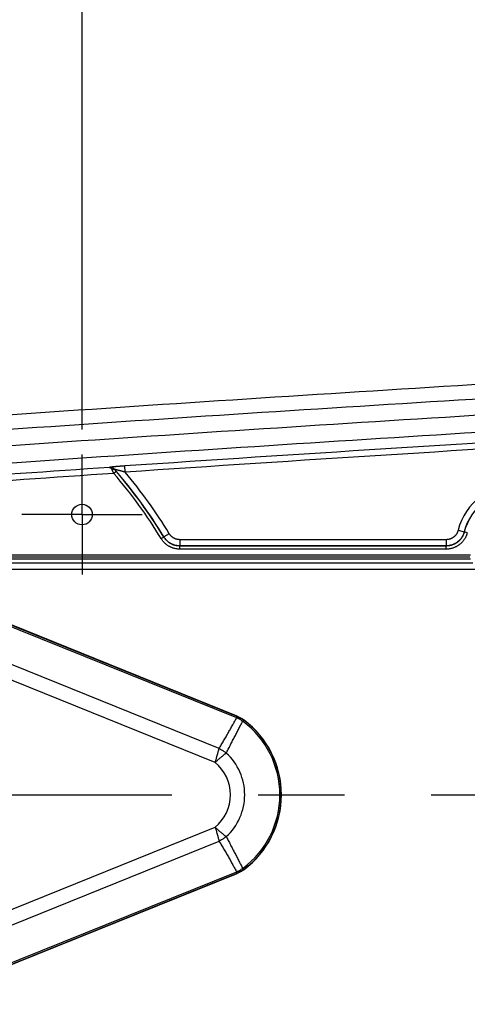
# Model space of a CAD drawing. Extents: x 0 to 3364, y 0 to 2376.
# Tile 15 of 83: x 1007 to 1078, y 422 to 580. Entities that reach past the tile are written whole.
import ezdxf

# ---------------------------------------------------------------- set-up
doc = ezdxf.new("R2010")
doc.units = 0
doc.header["$LTSCALE"] = 185.02
doc.linetypes.add('CENTER', pattern=[0.6, 0.375, -0.075, 0.075, -0.075])
doc.layers.get('0').update_dxf_attribs({"linetype": 'CONTINUOUS'})
doc.layers.add('95_ALL_DIM', color=7, linetype='CONTINUOUS')
doc.layers.add('DEFAULT_1', color=7, linetype='CENTER')
doc.styles.get("Standard").update_dxf_attribs({"font": 'txt', "width": 0.8})
doc.dimstyles.new('DIMSTYLE_1', dxfattribs={"dimtxt": 12, "dimasz": 6, "dimexe": 0.18, "dimexo": 0.0625, "dimgap": 0.09, "dimtad": 1, "dimdec": 3, "dimtxsty": 'STANDARD', "dimblk": 'OPEN', "dimblk1": 'OPEN', "dimblk2": 'OPEN', "dimcen": 0.09, "dimazin": 3, "dimtp": 0.5, "dimtm": 0.5, "dimtfac": 1, "dimtdec": 3, "dimtofl": 0, "dimtmove": 0, "dimatfit": 3, "dimtolj": 1})
doc.dimstyles.new('DIMSTYLE_3', dxfattribs={"dimtxt": 12, "dimasz": 6, "dimexe": 0.18, "dimexo": 0.0625, "dimgap": 0.09, "dimtad": 1, "dimdec": 3, "dimtxsty": 'STANDARD', "dimblk": 'OPEN', "dimblk1": 'OPEN', "dimblk2": 'OPEN', "dimcen": 0.09, "dimazin": 3, "dimtp": 0.2, "dimtm": 0.2, "dimtfac": 1, "dimtdec": 3, "dimtofl": 0, "dimtmove": 0, "dimatfit": 3, "dimtolj": 1})

# ---------------------------------------------------------------- blocks, each defined once
blk = doc.blocks.new('_OPEN')
at = {"color": 0, "linetype": 'BYBLOCK'}
for p, q in [((0, 0), (-1, 0.233)), ((-1, -0.233), (0, 0)), ((-1, 0), (0, 0))]:
    blk.add_line(p, q, dxfattribs=at)
blk = doc.blocks.new('*D27')
at = {"layer": '95_ALL_DIM', "color": 2, "linetype": 'CONTINUOUS'}
for p, q in [((996.68, 514.44), (996.68, 604.29)), ((1016.68, 514.44), (1016.68, 604.29)), ((996.68, 600.29), (976.68, 600.29)), ((976.68, 600.29), (1006.68, 600.29)), ((1036.68, 600.29), (1006.68, 600.29)), ((1016.68, 600.29), (1036.68, 600.29))]:
    blk.add_line(p, q, dxfattribs=at)
at = {"layer": '95_ALL_DIM', "color": 2, "linetype": 'CONTINUOUS', "xscale": 6, "yscale": 6, "zscale": 6}
blk.add_blockref('_OPEN', (996.68, 600.29), dxfattribs=at)
at = {"layer": '95_ALL_DIM', "color": 2, "linetype": 'CONTINUOUS', "xscale": 6, "yscale": 6, "zscale": 6, "rotation": 180}
blk.add_blockref('_OPEN', (1016.68, 600.29), dxfattribs=at)
at = {"layer": '95_ALL_DIM', "color": 2, "linetype": 'CONTINUOUS', "width": 0.8}
blk.add_text('20', height=12, dxfattribs=at).set_placement((997.3, 603.29))
blk = doc.blocks.new('*D30')
at = {"layer": '95_ALL_DIM', "color": 2, "linetype": 'CONTINUOUS'}
for p, q in [((961.68, 495.79), (961.68, 644.29)), ((1111.68, 515.79), (1111.68, 644.29)), ((961.68, 640.29), (1036.68, 640.29)), ((1111.68, 640.29), (1036.68, 640.29))]:
    blk.add_line(p, q, dxfattribs=at)
at = {"layer": '95_ALL_DIM', "color": 2, "linetype": 'CONTINUOUS', "xscale": 6, "yscale": 6, "zscale": 6, "rotation": 180}
blk.add_blockref('_OPEN', (961.68, 640.29), dxfattribs=at)
at = {"layer": '95_ALL_DIM', "color": 2, "linetype": 'CONTINUOUS', "xscale": 6, "yscale": 6, "zscale": 6}
blk.add_blockref('_OPEN', (1111.68, 640.29), dxfattribs=at)
at = {"layer": '95_ALL_DIM', "color": 2, "linetype": 'CONTINUOUS', "width": 0.8}
blk.add_text('150', height=12, dxfattribs=at).set_placement((1026.81, 643.29))

msp = doc.modelspace()

# ---------------------------------------------------------------- linework, layer by layer
at = {"color": 7, "linetype": 'CONTINUOUS'}
for p, q in [((1021.1144, 508.3596), (1021.1133, 508.3571)), ((1022.1626, 507.7264), (1021.7834, 507.4009)), ((1023.6096, 507.5947), (1023.5421, 508.5918)), ((1077.0289, 498.262), (1077.9972, 498.0144)), ((1078.4974, 497.8755), (1078.0131, 497.9987)), ((1029.3873, 496.9219), (1029.8144, 497.1813)), ((1030.6795, 497.7193), (1029.8254, 497.2003)), ((1032.3876, 496.7585), (1032.3876, 495.7591)), ((1075.0925, 496.7585), (1032.3876, 496.7585)), ((1075.0925, 496.7585), (1075.0925, 495.7591)), ((1032.3768, 495.2401), (1032.3768, 495.7398)), ((1075.1075, 495.7398), (1032.3768, 495.7398)), ((1075.1075, 495.2401), (1032.3768, 495.2401)), ((1075.0925, 495.7591), (1032.3876, 495.7591)), ((1075.1075, 495.2401), (1075.1075, 495.7398)), ((1079.0268, 493.6551), (977.6315, 493.6551)), ((1078.9001, 493.9498), (977.8169, 493.9498)), ((1079.0249, 494.2928), (978.4693, 494.2928)), ((1079.3954, 492.982), (977.3248, 492.982)), ((978.7862, 492.0423), (1080.0534, 492.0423)), ((989.4917, 489.1828), (1041.4492, 468.1907)), ((989.5769, 489.3935), (1041.5343, 468.4013)), ((1041.552, 468.4327), (989.5838, 489.4292)), ((1038.6777, 463.2337), (988.2294, 483.6162)), ((1038.0554, 461.0014), (987.09, 481.5928)), ((1041.5343, 468.4013), (1041.4492, 468.1907)), ((1042.6584, 467.7673), (1042.5221, 467.5855)), ((987.09, 429.9928), (1038.0554, 450.5842)), ((988.2294, 427.9693), (1038.6777, 448.3518)), ((1041.4492, 443.3949), (989.4917, 422.4027)), ((1041.5343, 443.1842), (989.5769, 422.192)), ((989.5838, 422.1563), (1041.552, 443.1529)), ((1041.5343, 443.1842), (1041.4492, 443.3949)), ((1042.6584, 443.8182), (1042.5221, 444))]:
    msp.add_line(p, q, dxfattribs=at)
msp.add_circle((1016.6839, 500.7928), 1.65, dxfattribs=at)
for centre, radius, start, end in [((1692.6829, -9464.5111), 10004.9494, 93.34706644, 94.17571203), ((1692.6829, -9464.5111), 10002.6204, 93.34707035, 94.17569369), ((1692.6829, -9464.5111), 10000, 93.3475133, 94.17399979), ((1698.6295, -9466.8788), 9999.9928, 93.39048446, 94.21502893), ((1698.6295, -9466.8788), 9998.2877, 93.39077656, 93.87157383), ((1698.6295, -9466.8788), 9997.2883, 93.39077655, 93.87157383), ((1698.6295, -9466.8788), 9998.2178, 93.88555117, 94.21395328), ((961.6839, 455.7928), 79.7361, 31.285753, 40.916943), ((961.6839, 455.7928), 79.7168, 31.278238, 40.653042), ((961.6839, 455.7928), 80.7355, 31.285751, 39.913061), ((1698.6295, -9466.8788), 9997.2184, 93.8820907, 94.21390016), ((961.6839, 455.7928), 79.2171, 31.278236, 40.653042), ((1086.6839, 495.7928), 9.9657, 14.345757, 165.654243), ((1086.6839, 495.7928), 8.9663, 14.345775, 165.654225), ((1086.6839, 495.7928), 8.947, 14.273952, 165.726048), ((1033.6839, 455.7928), 14.7371, 306.850205, 53.149795), ((1033.6839, 455.7928), 14.9643, 306.850205, 53.149795), ((1033.6839, 455.7928), 15, 306.823566, 53.176434), ((1033.6839, 455.7928), 9.1029, 312.488878, 47.511122), ((1033.6839, 455.7928), 6.8, 310.006437, 49.993563)]:
    msp.add_arc(centre, radius, start, end, dxfattribs=at)
for points, knots in [([(1021.1133, 508.3571), (1021.1375, 508.3583), (1021.1859, 508.3589), (1021.2585, 508.3545), (1021.3305, 508.3449), (1021.4014, 508.33), (1021.4708, 508.3101), (1021.5384, 508.2854), (1021.6036, 508.2562), (1021.6662, 508.2226), (1021.7259, 508.1851), (1021.7824, 508.1438), (1021.8355, 508.0992), (1021.885, 508.0515), (1021.9157, 508.0177), (1021.9304, 508.0004)], [0, 0, 0, 0, 0.07856921, 0.1573045, 0.23593899, 0.31439833, 0.39257617, 0.47039901, 0.54778235, 0.62466268, 0.70098616, 0.77670267, 0.85179268, 0.92622311, 1, 1, 1, 1]), ([(1021.5333, 507.9597), (1021.5255, 507.9774), (1021.5094, 508.012), (1021.4831, 508.0621), (1021.4552, 508.1092), (1021.4256, 508.1532), (1021.3947, 508.1938), (1021.3623, 508.2305), (1021.3288, 508.263), (1021.2943, 508.2912), (1021.259, 508.3148), (1021.223, 508.3334), (1021.1865, 508.3469), (1021.1499, 508.3551), (1021.1254, 508.3571), (1021.1133, 508.3571)], [0, 0, 0, 0, 0.09541389, 0.18834848, 0.27852133, 0.36563733, 0.44946621, 0.52980856, 0.60654809, 0.67966768, 0.74926374, 0.81560115, 0.87908623, 0.94033797, 1, 1, 1, 1]), ([(1023.5421, 508.5918), (1023.4872, 508.5881), (1023.3778, 508.5805), (1023.215, 508.5691), (1023.0546, 508.5574), (1022.8975, 508.5457), (1022.7444, 508.534), (1022.5962, 508.5224), (1022.4537, 508.5109), (1022.3175, 508.4996), (1022.188, 508.4885), (1022.0657, 508.4778), (1021.9508, 508.4674), (1021.8436, 508.4573), (1021.7441, 508.4477), (1021.6524, 508.4384), (1021.5684, 508.4296), (1021.492, 508.4212), (1021.4231, 508.4133), (1021.3617, 508.4059), (1021.3079, 508.3989), (1021.2615, 508.3924), (1021.2222, 508.3865), (1021.1897, 508.381), (1021.1635, 508.376), (1021.1434, 508.3715), (1021.1287, 508.3675), (1021.1197, 508.364), (1021.115, 508.3612), (1021.1144, 508.3596)], [0, 0, 0, 0, 0.06765844, 0.13465094, 0.20062778, 0.26527228, 0.32826904, 0.3892645, 0.44791811, 0.50397478, 0.55724475, 0.60757398, 0.65484863, 0.69898537, 0.73993022, 0.77766503, 0.81223546, 0.84372468, 0.87216075, 0.89748681, 0.91968705, 0.93883542, 0.95506176, 0.96851763, 0.97936886, 0.98777896, 0.99390296, 0.99789677, 1, 1, 1, 1]), ([(1021.9373, 508.0171), (1021.9205, 508.0365), (1021.8853, 508.0739), (1021.8285, 508.1259), (1021.7678, 508.1734), (1021.7036, 508.216), (1021.6364, 508.2536), (1021.5664, 508.286), (1021.4942, 508.3128), (1021.4202, 508.334), (1021.3447, 508.3495), (1021.2682, 508.3591), (1021.1913, 508.3628), (1021.14, 508.3613), (1021.1144, 508.3596)], [0, 0, 0, 0, 0.08332693, 0.16665725, 0.24999038, 0.33332569, 0.41666247, 0.5, 0.58333753, 0.66667431, 0.75000962, 0.83334275, 0.91667307, 1, 1, 1, 1]), ([(1021.9304, 508.0004), (1021.9251, 508.0058), (1021.9132, 508.0159), (1021.8925, 508.0279), (1021.8691, 508.0368), (1021.843, 508.0427), (1021.8146, 508.0454), (1021.7841, 508.0451), (1021.7517, 508.0417), (1021.7176, 508.0352), (1021.6822, 508.0258), (1021.6457, 508.0134), (1021.6084, 507.9982), (1021.5707, 507.9803), (1021.5458, 507.9668), (1021.5333, 507.9597)], [0, 0, 0, 0, 0.05375865, 0.10941115, 0.16806921, 0.23059336, 0.29757931, 0.36937828, 0.44613094, 0.52780271, 0.61421502, 0.70507148, 0.7999793, 0.89846711, 1, 1, 1, 1]), ([(1021.7834, 507.4009), (1021.7734, 507.4232), (1021.7533, 507.4675), (1021.7234, 507.5338), (1021.6939, 507.5993), (1021.665, 507.6637), (1021.6368, 507.7268), (1021.6094, 507.7881), (1021.583, 507.8473), (1021.5578, 507.9043), (1021.5414, 507.9415), (1021.5333, 507.9597)], [0, 0, 0, 0, 0.11968067, 0.23862927, 0.35619851, 0.47176793, 0.58473937, 0.69455156, 0.80067905, 0.90264047, 1, 1, 1, 1]), ([(1021.9373, 508.0171), (1021.9361, 508.0143), (1021.9339, 508.0087), (1021.9316, 508.0032), (1021.9304, 508.0004)], [0, 0, 0, 0, 0.49998239, 1, 1, 1, 1]), ([(1021.9304, 508.0004), (1021.9379, 507.9915), (1021.9531, 507.9732), (1021.9765, 507.9453), (1022.001, 507.9162), (1022.0264, 507.8862), (1022.0525, 507.8553), (1022.0794, 507.8237), (1022.1068, 507.7916), (1022.1346, 507.7591), (1022.1532, 507.7373), (1022.1626, 507.7264)], [0, 0, 0, 0, 0.09699705, 0.19869036, 0.3046414, 0.41436942, 0.52734925, 0.64301601, 0.7607668, 0.87998003, 1, 1, 1, 1]), ([(1023.6096, 507.5947), (1023.5717, 507.6052), (1023.4963, 507.6262), (1023.384, 507.6573), (1023.2733, 507.6877), (1023.1648, 507.7174), (1023.0591, 507.7461), (1022.9567, 507.7737), (1022.8581, 507.8001), (1022.7639, 507.8251), (1022.6743, 507.8487), (1022.5897, 507.8708), (1022.5102, 507.8914), (1022.4361, 507.9104), (1022.3673, 507.9277), (1022.3039, 507.9435), (1022.2459, 507.9577), (1022.1932, 507.9703), (1022.1457, 507.9815), (1022.1035, 507.9911), (1022.0667, 507.9992), (1022.0349, 508.0058), (1022.0082, 508.011), (1021.9861, 508.0149), (1021.9689, 508.0176), (1021.9549, 508.0193), (1021.9463, 508.0195), (1021.9375, 508.0197), (1021.9373, 508.0171)], [0, 0, 0, 0, 0.06828453, 0.13589938, 0.20249133, 0.26773759, 0.33131573, 0.39286395, 0.45203306, 0.50855991, 0.56224724, 0.61293406, 0.66050034, 0.70485737, 0.74594682, 0.78374714, 0.81830146, 0.84969079, 0.87794156, 0.90299745, 0.92484541, 0.94356323, 0.95928528, 0.97216805, 0.98238228, 0.99009679, 0.99547475, 1, 1, 1, 1]), ([(1077.0289, 498.262), (1077.0199, 498.2265), (1076.9997, 498.1559), (1076.9638, 498.0519), (1076.9222, 497.9501), (1076.875, 497.8507), (1076.8225, 497.754), (1076.7647, 497.6604), (1076.7019, 497.5701), (1076.6342, 497.4834), (1076.5618, 497.4005), (1076.485, 497.3218), (1076.404, 497.2474), (1076.319, 497.1776), (1076.2303, 497.1126), (1076.1381, 497.0525), (1076.0428, 496.9976), (1075.9446, 496.948), (1075.8439, 496.9039), (1075.7408, 496.8654), (1075.6358, 496.8326), (1075.5291, 496.8057), (1075.4211, 496.7846), (1075.3122, 496.7695), (1075.2025, 496.7605), (1075.1292, 496.7585), (1075.0925, 496.7585)], [0, 0, 0, 0, 0.0416777, 0.08335489, 0.12502914, 0.16670045, 0.2083691, 0.25003538, 0.29169954, 0.33336189, 0.37502278, 0.41668257, 0.45834161, 0.50000029, 0.54165896, 0.583318, 0.62497778, 0.66663867, 0.70830101, 0.74996517, 0.79163144, 0.83330008, 0.87497139, 0.91664563, 0.95832282, 1, 1, 1, 1]), ([(1077.9972, 498.0144), (1077.9835, 497.9611), (1077.9533, 497.8553), (1077.8994, 497.6994), (1077.8369, 497.5466), (1077.7661, 497.3975), (1077.6873, 497.2526), (1077.6006, 497.1122), (1077.5063, 496.9768), (1077.4048, 496.8468), (1077.2962, 496.7225), (1077.181, 496.6044), (1077.0595, 496.4928), (1076.932, 496.3881), (1076.7989, 496.2906), (1076.6607, 496.2005), (1076.5178, 496.1181), (1076.3705, 496.0437), (1076.2193, 495.9775), (1076.0648, 495.9197), (1075.9073, 495.8705), (1075.7473, 495.8301), (1075.5854, 495.7985), (1075.4219, 495.7758), (1075.2575, 495.7621), (1075.1475, 495.7591), (1075.0925, 495.7591)], [0, 0, 0, 0, 0.04167431, 0.08334673, 0.12501769, 0.1666869, 0.2083546, 0.25002094, 0.29168607, 0.33335015, 0.37501339, 0.416676, 0.45833817, 0.50000013, 0.54166208, 0.58332426, 0.62498686, 0.6666501, 0.70831418, 0.74997931, 0.79164566, 0.83331335, 0.87498256, 0.91665351, 0.95832593, 1, 1, 1, 1]), ([(1078.0131, 497.9987), (1078.0001, 497.9476), (1077.9714, 497.846), (1077.9203, 497.696), (1077.8613, 497.5487), (1077.7946, 497.4047), (1077.7204, 497.2645), (1077.6389, 497.1284), (1077.5503, 496.9969), (1077.4549, 496.8702), (1077.353, 496.7487), (1077.2447, 496.6329), (1077.1305, 496.5229), (1077.0107, 496.4191), (1076.8855, 496.3217), (1076.7554, 496.2312), (1076.6206, 496.1476), (1076.4816, 496.0713), (1076.3388, 496.0024), (1076.1925, 495.9412), (1076.0432, 495.8878), (1075.8912, 495.8424), (1075.737, 495.8051), (1075.581, 495.7759), (1075.4237, 495.755), (1075.2657, 495.7425), (1075.1602, 495.7398), (1075.1075, 495.7398)], [0, 0, 0, 0, 0.03990868, 0.07990526, 0.11994649, 0.15999077, 0.20000601, 0.24000316, 0.28000511, 0.32001198, 0.36001434, 0.40001146, 0.44000737, 0.48000375, 0.52000024, 0.5599966, 0.59999249, 0.63998964, 0.67999206, 0.71999888, 0.76000062, 0.79999777, 0.84001344, 0.880058, 0.92009862, 0.96009372, 1, 1, 1, 1]), ([(1077.9972, 498.0144), (1077.9998, 498.0118), (1078.0051, 498.0065), (1078.0104, 498.0013), (1078.0131, 497.9987)], [0, 0, 0, 0, 0.49990492, 1, 1, 1, 1]), ([(1032.3768, 495.2401), (1032.3141, 495.2401), (1032.1885, 495.2435), (1032.0005, 495.2587), (1031.8133, 495.284), (1031.6278, 495.3195), (1031.4445, 495.3648), (1031.2639, 495.42), (1031.0866, 495.4848), (1030.9131, 495.5591), (1030.7438, 495.6427), (1030.5792, 495.7353), (1030.4199, 495.8366), (1030.2663, 495.9463), (1030.1189, 496.0642), (1029.978, 496.1899), (1029.844, 496.323), (1029.7174, 496.4632), (1029.5986, 496.6099), (1029.488, 496.7627), (1029.4199, 496.8683), (1029.3873, 496.9219)], [0, 0, 0, 0, 0.05248378, 0.10509797, 0.157779, 0.21046991, 0.26312429, 0.31575394, 0.36839193, 0.42104061, 0.47368492, 0.52632414, 0.57896866, 0.63161726, 0.68425486, 0.73688476, 0.78954041, 0.842232, 0.89491133, 0.94752139, 1, 1, 1, 1]), ([(1029.8254, 497.2003), (1029.8236, 497.1971), (1029.8199, 497.1908), (1029.8162, 497.1845), (1029.8144, 497.1813)], [0, 0, 0, 0, 0.50005016, 1, 1, 1, 1]), ([(1032.3768, 495.7398), (1032.323, 495.7398), (1032.2154, 495.7427), (1032.0542, 495.7557), (1031.8938, 495.7774), (1031.7347, 495.8078), (1031.5776, 495.8466), (1031.4229, 495.8939), (1031.2709, 495.9495), (1031.1221, 496.0132), (1030.977, 496.0848), (1030.836, 496.1641), (1030.6994, 496.251), (1030.5678, 496.345), (1030.4414, 496.4461), (1030.3206, 496.5538), (1030.2058, 496.6679), (1030.0973, 496.7881), (1029.9954, 496.9139), (1029.9006, 497.0449), (1029.8423, 497.1354), (1029.8144, 497.1813)], [0, 0, 0, 0, 0.05248911, 0.10510421, 0.15778576, 0.21047664, 0.26313055, 0.31575935, 0.3683962, 0.42104352, 0.47368631, 0.52632396, 0.57896693, 0.63161408, 0.68425046, 0.73687944, 0.78953456, 0.84222604, 0.89490582, 0.94751676, 1, 1, 1, 1]), ([(1032.3876, 495.7591), (1032.3337, 495.7591), (1032.2259, 495.762), (1032.0647, 495.7751), (1031.9044, 495.7969), (1031.7455, 495.8273), (1031.5885, 495.8662), (1031.4338, 495.9135), (1031.2819, 495.969), (1031.1332, 496.0327), (1030.9882, 496.1043), (1030.8472, 496.1836), (1030.7107, 496.2703), (1030.5791, 496.3644), (1030.4527, 496.4653), (1030.3319, 496.573), (1030.2172, 496.6869), (1030.1087, 496.8069), (1030.0069, 496.9326), (1029.9119, 497.0636), (1029.8534, 497.1542), (1029.8254, 497.2003)], [0, 0, 0, 0, 0.05263618, 0.10527095, 0.15790466, 0.210537, 0.26316817, 0.31579846, 0.368428, 0.42105701, 0.47368567, 0.52631425, 0.57894291, 0.63157192, 0.68420146, 0.73683176, 0.78946292, 0.84209526, 0.89472896, 0.94736377, 1, 1, 1, 1]), ([(1032.3876, 496.7585), (1032.3517, 496.7585), (1032.2798, 496.7604), (1032.1723, 496.7691), (1032.0654, 496.7836), (1031.9595, 496.8038), (1031.8548, 496.8298), (1031.7517, 496.8613), (1031.6504, 496.8983), (1031.5513, 496.9407), (1031.4546, 496.9885), (1031.3606, 497.0413), (1031.2696, 497.0992), (1031.1819, 497.1619), (1031.0976, 497.2292), (1031.0171, 497.301), (1030.9406, 497.377), (1030.8683, 497.457), (1030.8004, 497.5408), (1030.7371, 497.6281), (1030.6982, 497.6885), (1030.6795, 497.7193)], [0, 0, 0, 0, 0.0526366, 0.10527435, 0.15790977, 0.21054289, 0.26317402, 0.31580358, 0.36843185, 0.42105921, 0.47368599, 0.52631264, 0.57893947, 0.6315669, 0.68419525, 0.73682489, 0.78945609, 0.84208929, 0.89472478, 0.94736259, 1, 1, 1, 1]), ([(1078.4974, 497.8755), (1078.4822, 497.8159), (1078.4487, 497.6974), (1078.3891, 497.5224), (1078.3202, 497.3506), (1078.2424, 497.1826), (1078.1558, 497.019), (1078.0607, 496.8603), (1077.9574, 496.7069), (1077.846, 496.5591), (1077.7271, 496.4174), (1077.6008, 496.2822), (1077.4676, 496.1539), (1077.3277, 496.0328), (1077.1817, 495.9192), (1077.0299, 495.8136), (1076.8727, 495.7161), (1076.7105, 495.6271), (1076.5439, 495.5467), (1076.3732, 495.4753), (1076.199, 495.413), (1076.0217, 495.3599), (1075.8419, 495.3163), (1075.6599, 495.2823), (1075.4764, 495.2579), (1075.2921, 495.2433), (1075.169, 495.2401), (1075.1075, 495.2401)], [0, 0, 0, 0, 0.03990354, 0.07989817, 0.11993792, 0.15998136, 0.1999963, 0.23999366, 0.27999626, 0.32000417, 0.36000789, 0.40000663, 0.44000436, 0.48000267, 0.52000115, 0.55999946, 0.59999719, 0.63999598, 0.67999979, 0.72000766, 0.76001007, 0.80000745, 0.84002284, 0.88006658, 0.92010575, 0.9600989, 1, 1, 1, 1]), ([(1032.3876, 495.7591), (1032.3858, 495.7559), (1032.3822, 495.7494), (1032.3786, 495.743), (1032.3768, 495.7398)], [0, 0, 0, 0, 0.50006404, 1, 1, 1, 1]), ([(1075.0925, 495.7591), (1075.095, 495.7559), (1075.1, 495.7494), (1075.105, 495.743), (1075.1075, 495.7398)], [0, 0, 0, 0, 0.49989698, 1, 1, 1, 1]), ([(1038.6777, 463.2337), (1038.793, 463.4241), (1039.0372, 463.8315), (1039.4078, 464.4616), (1039.7874, 465.1184), (1040.1579, 465.7689), (1040.5138, 466.4018), (1040.854, 467.0138), (1041.1779, 467.6019), (1041.3877, 467.9862), (1041.4898, 468.1738)], [0, 0, 0, 0, 0.11744229, 0.25062977, 0.38576918, 0.51776955, 0.64568885, 0.76895697, 0.88724531, 1, 1, 1, 1]), ([(1041.4492, 468.1907), (1041.456, 468.1879), (1041.4696, 468.1824), (1041.4831, 468.1767), (1041.4898, 468.1738)], [0, 0, 0, 0, 0.50069072, 1, 1, 1, 1]), ([(1041.4898, 468.1738), (1041.5589, 468.1443), (1041.6957, 468.0822), (1041.8968, 467.9803), (1042.0934, 467.87), (1042.2851, 467.7514), (1042.4094, 467.6669), (1042.4706, 467.6233)], [0, 0, 0, 0, 0.19998585, 0.39998221, 0.60003049, 0.80004399, 1, 1, 1, 1]), ([(1041.6021, 468.3733), (1041.5985, 468.3707), (1041.5909, 468.3607), (1041.578, 468.3412), (1041.5613, 468.3122), (1041.5407, 468.2741), (1041.5163, 468.227), (1041.4991, 468.1925), (1041.4899, 468.1738)], [0, 0, 0, 0, 0.05874953, 0.16086777, 0.3067126, 0.49580184, 0.72727606, 1, 1, 1, 1]), ([(1041.5343, 468.4013), (1041.5373, 468.4066), (1041.5432, 468.417), (1041.549, 468.4274), (1041.552, 468.4327)], [0, 0, 0, 0, 0.50015279, 1, 1, 1, 1]), ([(1041.5343, 468.4013), (1041.5457, 468.3968), (1041.5683, 468.3875), (1041.5908, 468.3781), (1041.6021, 468.3733)], [0, 0, 0, 0, 0.50005238, 1, 1, 1, 1]), ([(1041.552, 468.4327), (1041.6318, 468.4004), (1041.7899, 468.3317), (1042.0213, 468.2166), (1042.2464, 468.0897), (1042.4647, 467.9513), (1042.6053, 467.8516), (1042.6742, 467.8)], [0, 0, 0, 0, 0.19997274, 0.40003295, 0.59997251, 0.80003096, 1, 1, 1, 1]), ([(1041.6021, 468.3733), (1041.6713, 468.3441), (1041.8084, 468.2825), (1042.0097, 468.181), (1042.2063, 468.0707), (1042.3978, 467.9516), (1042.5218, 467.8666), (1042.5828, 467.8228)], [0, 0, 0, 0, 0.19997909, 0.39996806, 0.59999226, 0.79999913, 1, 1, 1, 1]), ([(1039.8324, 462.5053), (1039.9352, 462.7084), (1040.1551, 463.1401), (1040.4952, 463.8022), (1040.8484, 464.4865), (1041.1966, 465.1597), (1041.534, 465.8114), (1041.8587, 466.4389), (1042.1696, 467.0401), (1042.3719, 467.4321), (1042.4706, 467.6233)], [0, 0, 0, 0, 0.11856078, 0.25243859, 0.38782833, 0.51975067, 0.64736279, 0.77016592, 0.88788248, 1, 1, 1, 1]), ([(1042.5828, 467.8228), (1042.5824, 467.8183), (1042.5778, 467.8067), (1042.5678, 467.7856), (1042.5516, 467.7563), (1042.5298, 467.7189), (1042.5022, 467.6736), (1042.4817, 467.641), (1042.4706, 467.6233)], [0, 0, 0, 0, 0.05866961, 0.16076271, 0.30660964, 0.49571942, 0.72722868, 1, 1, 1, 1]), ([(1042.4706, 467.6233), (1042.4792, 467.6171), (1042.4965, 467.6046), (1042.5136, 467.5919), (1042.5221, 467.5855)], [0, 0, 0, 0, 0.4999232, 1, 1, 1, 1]), ([(1042.5828, 467.8228), (1042.5955, 467.8137), (1042.6208, 467.7953), (1042.6459, 467.7767), (1042.6584, 467.7673)], [0, 0, 0, 0, 0.49992735, 1, 1, 1, 1]), ([(1042.6584, 467.7673), (1042.661, 467.7728), (1042.6663, 467.7837), (1042.6715, 467.7946), (1042.6742, 467.8)], [0, 0, 0, 0, 0.50016281, 1, 1, 1, 1]), ([(1038.0554, 461.0014), (1038.0727, 461.0615), (1038.1069, 461.1816), (1038.1581, 461.3614), (1038.2087, 461.54), (1038.2586, 461.7168), (1038.3076, 461.8909), (1038.3554, 462.0618), (1038.402, 462.2287), (1038.447, 462.391), (1038.4904, 462.548), (1038.532, 462.6991), (1038.5716, 462.8435), (1038.6091, 462.9807), (1038.6442, 463.1099), (1038.6668, 463.1934), (1038.6777, 463.2337)], [0, 0, 0, 0, 0.08096099, 0.16169281, 0.24194446, 0.32129337, 0.39945805, 0.476121, 0.55099513, 0.62377376, 0.69416529, 0.76187156, 0.82659387, 0.88804561, 0.94591205, 1, 1, 1, 1]), ([(1038.6777, 463.2337), (1038.7594, 463.1935), (1038.9212, 463.1094), (1039.1586, 462.9732), (1039.3902, 462.8271), (1039.6153, 462.6715), (1039.7609, 462.5617), (1039.8324, 462.5053)], [0, 0, 0, 0, 0.19974929, 0.39987454, 0.60012546, 0.80025071, 1, 1, 1, 1]), ([(1038.0554, 461.0014), (1038.1004, 461.0449), (1038.1908, 461.1312), (1038.3271, 461.2593), (1038.4639, 461.3852), (1038.6004, 461.5087), (1038.7363, 461.629), (1038.8708, 461.7457), (1039.0035, 461.8584), (1039.1338, 461.9667), (1039.2611, 462.0702), (1039.3847, 462.1685), (1039.5041, 462.2612), (1039.6184, 462.3482), (1039.7272, 462.4291), (1039.7981, 462.4806), (1039.8324, 462.5053)], [0, 0, 0, 0, 0.08054766, 0.16091291, 0.24085091, 0.31994557, 0.39792078, 0.47446373, 0.54929103, 0.62209848, 0.69259542, 0.76048286, 0.8254592, 0.88723251, 0.94548062, 1, 1, 1, 1]), ([(1038.0554, 450.5841), (1038.0727, 450.524), (1038.1069, 450.4039), (1038.1581, 450.2242), (1038.2087, 450.0456), (1038.2586, 449.8688), (1038.3076, 449.6946), (1038.3554, 449.5238), (1038.402, 449.3569), (1038.447, 449.1946), (1038.4904, 449.0375), (1038.532, 448.8865), (1038.5716, 448.7421), (1038.6091, 448.6049), (1038.6442, 448.4756), (1038.6668, 448.3921), (1038.6777, 448.3518)], [0, 0, 0, 0, 0.08094952, 0.16167472, 0.24192772, 0.32128125, 0.39944624, 0.47611179, 0.55098547, 0.6237657, 0.69415617, 0.76186259, 0.82658281, 0.88803481, 0.94590556, 1, 1, 1, 1]), ([(1038.0554, 450.5841), (1038.1004, 450.5407), (1038.1908, 450.4544), (1038.3271, 450.3263), (1038.4638, 450.2003), (1038.6004, 450.0769), (1038.7362, 449.9566), (1038.8708, 449.8398), (1039.0035, 449.7271), (1039.1338, 449.6188), (1039.2611, 449.5154), (1039.3847, 449.4171), (1039.504, 449.3243), (1039.6184, 449.2374), (1039.7272, 449.1565), (1039.798, 449.1049), (1039.8324, 449.0802)], [0, 0, 0, 0, 0.08054236, 0.16090051, 0.24083934, 0.31993808, 0.39791306, 0.47445808, 0.5492844, 0.62209294, 0.69258832, 0.76047542, 0.82544921, 0.88722236, 0.94547442, 1, 1, 1, 1]), ([(1039.8324, 449.0802), (1039.7609, 449.0238), (1039.6153, 448.914), (1039.3902, 448.7585), (1039.1586, 448.6124), (1038.9212, 448.4761), (1038.7594, 448.3921), (1038.6777, 448.3518)], [0, 0, 0, 0, 0.19974929, 0.39987454, 0.60012546, 0.80025071, 1, 1, 1, 1]), ([(1039.8324, 449.0802), (1039.9353, 448.8771), (1040.1552, 448.4453), (1040.4953, 447.7831), (1040.8484, 447.0989), (1041.1967, 446.4257), (1041.534, 445.7741), (1041.8588, 445.1466), (1042.1696, 444.5454), (1042.3719, 444.1534), (1042.4706, 443.9622)], [0, 0, 0, 0, 0.11861637, 0.25247137, 0.38784777, 0.51976679, 0.6473769, 0.77017455, 0.88788597, 1, 1, 1, 1]), ([(1038.6777, 448.3518), (1038.7931, 448.1614), (1039.0373, 447.7539), (1039.4079, 447.1238), (1039.7875, 446.4671), (1040.158, 445.8166), (1040.5138, 445.1836), (1040.854, 444.5717), (1041.1779, 443.9837), (1041.3877, 443.5994), (1041.4898, 443.4117)], [0, 0, 0, 0, 0.11749744, 0.2506624, 0.38578858, 0.51778568, 0.64570298, 0.76896562, 0.88724879, 1, 1, 1, 1]), ([(1041.4898, 443.4117), (1041.4831, 443.4088), (1041.4696, 443.4032), (1041.456, 443.3976), (1041.4492, 443.3949)], [0, 0, 0, 0, 0.49930055, 1, 1, 1, 1]), ([(1042.4706, 443.9622), (1042.4094, 443.9187), (1042.2851, 443.8342), (1042.0934, 443.7155), (1041.8968, 443.6052), (1041.6957, 443.5033), (1041.5589, 443.4413), (1041.4898, 443.4117)], [0, 0, 0, 0, 0.19995487, 0.39996935, 0.60002108, 0.80001678, 1, 1, 1, 1]), ([(1041.6021, 443.2122), (1041.5985, 443.2149), (1041.5909, 443.2249), (1041.578, 443.2443), (1041.5613, 443.2734), (1041.5407, 443.3114), (1041.5163, 443.3585), (1041.4991, 443.393), (1041.4899, 443.4117)], [0, 0, 0, 0, 0.05874944, 0.16086763, 0.30671244, 0.49580169, 0.72727597, 1, 1, 1, 1]), ([(1041.6021, 443.2122), (1041.5908, 443.2075), (1041.5683, 443.198), (1041.5457, 443.1888), (1041.5343, 443.1842)], [0, 0, 0, 0, 0.49994485, 1, 1, 1, 1]), ([(1041.5343, 443.1842), (1041.5373, 443.179), (1041.5432, 443.1685), (1041.549, 443.1581), (1041.552, 443.1529)], [0, 0, 0, 0, 0.50015279, 1, 1, 1, 1]), ([(1042.6742, 443.7855), (1042.6053, 443.7339), (1042.4647, 443.6342), (1042.2464, 443.4958), (1042.0213, 443.3689), (1041.7899, 443.2538), (1041.6318, 443.1851), (1041.552, 443.1529)], [0, 0, 0, 0, 0.19996709, 0.40002456, 0.5999641, 0.80002521, 1, 1, 1, 1]), ([(1042.5828, 443.7627), (1042.5218, 443.7189), (1042.3978, 443.6339), (1042.2063, 443.5149), (1042.0097, 443.4045), (1041.8084, 443.303), (1041.6713, 443.2414), (1041.6021, 443.2122)], [0, 0, 0, 0, 0.19999974, 0.40000761, 0.60003527, 0.80002359, 1, 1, 1, 1]), ([(1042.5221, 444), (1042.5136, 443.9937), (1042.4965, 443.981), (1042.4792, 443.9684), (1042.4706, 443.9622)], [0, 0, 0, 0, 0.50007084, 1, 1, 1, 1]), ([(1042.5828, 443.7627), (1042.5824, 443.7672), (1042.5778, 443.7789), (1042.5678, 443.7999), (1042.5516, 443.8293), (1042.5298, 443.8667), (1042.5022, 443.9119), (1042.4817, 443.9446), (1042.4706, 443.9622)], [0, 0, 0, 0, 0.05866968, 0.16076282, 0.30660977, 0.49571954, 0.72722875, 1, 1, 1, 1]), ([(1042.6584, 443.8182), (1042.6459, 443.8088), (1042.6208, 443.7902), (1042.5955, 443.7719), (1042.5828, 443.7627)], [0, 0, 0, 0, 0.50006896, 1, 1, 1, 1]), ([(1042.6584, 443.8182), (1042.661, 443.8128), (1042.6663, 443.8019), (1042.6715, 443.7909), (1042.6742, 443.7855)], [0, 0, 0, 0, 0.50016281, 1, 1, 1, 1])]:
    msp.add_open_spline(points, degree=3, knots=knots, dxfattribs=at)
at = {"layer": 'DEFAULT_1', "color": 7, "linetype": 'CENTER'}
for p, q in [((1016.6839, 500.7928), (1016.6839, 510.4428)), ((1016.6839, 500.7928), (1007.0339, 500.7928)), ((1016.6839, 500.7928), (1016.6839, 491.1428)), ((1016.6839, 500.7928), (1026.3339, 500.7928)), ((961.6839, 455.7928), (1183.6839, 455.7928))]:
    msp.add_line(p, q, dxfattribs=at)

# ---------------------------------------------------------------- dimensions: what is measured, and where the dimension line sits
at = {"layer": '95_ALL_DIM', "color": 2, "linetype": 'CONTINUOUS'}
for base, p1, p2, dimstyle, picture, middle in [((1111.6839, 640.2928), (961.6839, 495.7928), (1111.6839, 515.7928), 'DIMSTYLE_1', '*D30', (1041.2102, 649.2928)), ((1016.6839, 600.2928), (996.6839, 514.4428), (1016.6839, 514.4428), 'DIMSTYLE_3', '*D27', (1006.896, 609.2928))]:
    dim = msp.add_linear_dim(base=base, p1=p1, p2=p2, dimstyle=dimstyle, dxfattribs=at)
    dim.commit()
    dim.dimension.update_dxf_attribs({"geometry": picture, "text_midpoint": middle, "dimtype": 160})

doc.saveas('drawing.dxf')
